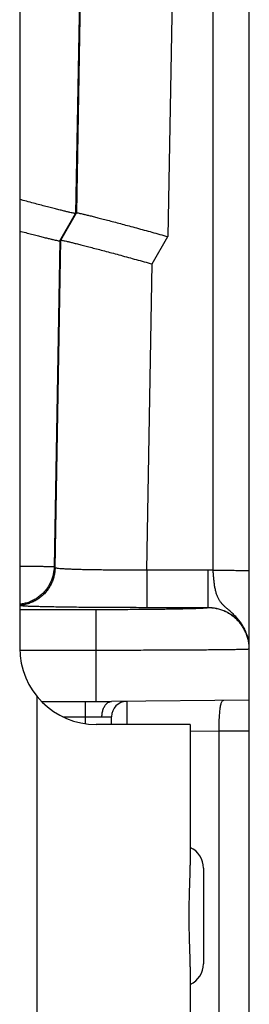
# Model space of a CAD drawing. Header units: inches. Extents: x 0.2 to 16.8, y 0.1 to 10.8.
# Tile 22 of 23: x 9.707 to 9.857, y 8.412 to 9.054. Entities that reach past the tile are written whole.
import ezdxf

# ---------------------------------------------------------------- set-up
doc = ezdxf.new("R2010")
doc.units = ezdxf.units.IN
doc.header["$LTSCALE"] = 0.935
doc.header["$MEASUREMENT"] = 0
doc.layers.get('0').update_dxf_attribs({"linetype": 'CONTINUOUS'})

msp = doc.modelspace()

# ---------------------------------------------------------------- linework, layer by layer
at = {"color": 7, "linetype": 'CONTINUOUS'}
for p, q in [((9.83295, 8.69495), (9.83295, 10.31826)), ((9.85657, 8.64347), (9.85657, 10.29464)), ((9.76625, 10.25441), (9.74309, 8.9278)), ((9.76669, 10.24459), (9.74371, 8.92825)), ((9.82667, 10.24457), (9.80343, 8.91273)), ((9.70657, 9.28526), (9.70657, 8.64426)), ((9.73278, 8.90994), (9.74309, 8.9278)), ((9.7334, 8.91039), (9.74371, 8.92825)), ((9.74371, 8.92825), (9.74309, 8.9278)), ((9.73278, 8.90994), (9.72907, 8.69714)), ((9.72967, 8.69651), (9.7334, 8.91039)), ((9.7334, 8.91039), (9.73278, 8.90994)), ((9.79311, 8.89486), (9.80343, 8.91273)), ((9.78963, 8.69506), (9.79311, 8.89486)), ((9.72967, 8.69651), (9.72907, 8.69714)), ((9.82957, 8.69506), (9.78963, 8.69506)), ((9.78963, 8.69506), (9.78963, 8.6705)), ((9.82957, 8.69506), (9.82957, 8.67041)), ((9.82957, 8.6705), (9.78963, 8.6705)), ((9.75657, 8.66914), (9.70657, 8.66914)), ((9.75657, 8.60926), (9.75657, 8.66914)), ((9.75657, 8.64261), (9.70664, 8.64261)), ((9.85657, 7.63533), (9.85657, 8.64342)), ((9.71799, 8.32607), (9.71799, 8.61245)), ((9.72088, 8.60926), (9.76657, 8.60926)), ((9.74957, 8.5948), (9.74957, 8.60926)), ((9.85657, 8.61004), (9.76657, 8.60926)), ((9.73484, 8.59926), (9.7603, 8.59926)), ((9.81799, 8.59426), (9.75657, 8.59426)), ((9.76657, 8.59426), (9.76657, 8.59935)), ((9.81799, 8.59426), (9.81799, 8.50249)), ((9.83657, 8.58987), (9.81799, 8.58971)), ((9.85657, 8.58987), (9.83657, 8.58987)), ((9.83657, 8.58987), (9.83657, 8.32865)), ((9.82657, 8.50047), (9.82657, 8.43805)), ((9.81799, 8.43603), (9.81799, 8.34426))]:
    msp.add_line(p, q, dxfattribs=at)
for centre, radius, start, end in [((9.75657, 8.64426), 0.05, 180, 270), ((9.77657, 8.59935), 0.01, 90.5, 179.99986), ((9.81157, 8.50047), 0.015, 0, 64.60652), ((9.81157, 8.43805), 0.015, 295.39348, 360)]:
    msp.add_arc(centre, radius, start, end, dxfattribs=at)
for points, knots in [([(9.74309, 8.9278), (9.74301, 8.92774), (9.74262, 8.92784), (9.74193, 8.92791), (9.74076, 8.92818), (9.73921, 8.92851), (9.73723, 8.92899), (9.73486, 8.92956), (9.73211, 8.93025), (9.72899, 8.93105), (9.72552, 8.93194), (9.72173, 8.93293), (9.71763, 8.93401), (9.71327, 8.93518), (9.70955, 8.93617), (9.70729, 8.93678), (9.70657, 8.93698)], [0, 0, 0, 0, 0.008005, 0.027598, 0.058766, 0.101355, 0.155313, 0.220175, 0.295542, 0.381272, 0.476551, 0.580712, 0.693454, 0.813622, 0.94032, 1, 1, 1, 1]), ([(9.74371, 8.92825), (9.7438, 8.92831), (9.74419, 8.92821), (9.74488, 8.92814), (9.74604, 8.92787), (9.7476, 8.92753), (9.74958, 8.92706), (9.75194, 8.92648), (9.7547, 8.9258), (9.75782, 8.925), (9.76129, 8.92411), (9.76508, 8.92311), (9.76917, 8.92203), (9.77354, 8.92087), (9.77814, 8.91964), (9.78295, 8.91834), (9.78792, 8.91699), (9.79302, 8.9156), (9.7982, 8.91417), (9.80168, 8.91321), (9.80343, 8.91273)], [0, 0, 0, 0, 0.004887, 0.016848, 0.035876, 0.061876, 0.094817, 0.134414, 0.180425, 0.232762, 0.290929, 0.354518, 0.423345, 0.496706, 0.574053, 0.655054, 0.738779, 0.824546, 0.911912, 1, 1, 1, 1]), ([(9.70657, 8.91636), (9.70685, 8.91628), (9.7085, 8.91584), (9.71142, 8.91507), (9.71521, 8.91408), (9.71868, 8.91319), (9.7218, 8.91239), (9.72455, 8.9117), (9.72692, 8.91113), (9.72889, 8.91065), (9.73045, 8.91032), (9.73162, 8.91005), (9.73231, 8.90998), (9.7327, 8.90988), (9.73278, 8.90994)], [0, 0, 0, 0, 0.032399, 0.189712, 0.335051, 0.467998, 0.587619, 0.692783, 0.783286, 0.858576, 0.918001, 0.961491, 0.98883, 1, 1, 1, 1]), ([(9.7334, 8.91039), (9.73348, 8.91045), (9.73387, 8.91035), (9.73456, 8.91028), (9.73573, 8.91001), (9.73729, 8.90967), (9.73926, 8.9092), (9.74163, 8.90862), (9.74439, 8.90793), (9.74751, 8.90714), (9.75097, 8.90624), (9.75477, 8.90525), (9.75886, 8.90417), (9.76322, 8.90301), (9.76783, 8.90178), (9.77264, 8.90048), (9.77761, 8.89913), (9.78271, 8.89774), (9.78789, 8.89631), (9.79137, 8.89535), (9.79311, 8.89486)], [0, 0, 0, 0, 0.004887, 0.016848, 0.035876, 0.061876, 0.094817, 0.134414, 0.180425, 0.232762, 0.290929, 0.354518, 0.423345, 0.496706, 0.574053, 0.655054, 0.738779, 0.824546, 0.911912, 1, 1, 1, 1]), ([(9.72907, 8.69714), (9.72896, 8.69716), (9.7286, 8.69715), (9.72785, 8.69718), (9.72666, 8.6972), (9.72503, 8.69723), (9.723, 8.69726), (9.72056, 8.69729), (9.71774, 8.69732), (9.71456, 8.69735), (9.71104, 8.69739), (9.70834, 8.69742), (9.70682, 8.69743), (9.70657, 8.69743)], [0, 0, 0, 0, 0.013886, 0.047549, 0.10074, 0.173046, 0.263896, 0.372572, 0.498219, 0.639866, 0.796466, 0.966947, 1, 1, 1, 1]), ([(9.72907, 8.69714), (9.72905, 8.69621), (9.72891, 8.69437), (9.7284, 8.69164), (9.7276, 8.68898), (9.7265, 8.68643), (9.72513, 8.68402), (9.72349, 8.68177), (9.72162, 8.67972), (9.71954, 8.67788), (9.71726, 8.67629), (9.71482, 8.67496), (9.71225, 8.67391), (9.70958, 8.67315), (9.70767, 8.67283), (9.70666, 8.67272), (9.70657, 8.67271)], [0, 0, 0, 0, 0.07634, 0.152683, 0.229028, 0.305375, 0.381723, 0.458073, 0.534423, 0.610773, 0.687123, 0.763471, 0.839818, 0.916162, 0.992504, 1, 1, 1, 1]), ([(9.72967, 8.69651), (9.72965, 8.69559), (9.72952, 8.69374), (9.72901, 8.69101), (9.7282, 8.68835), (9.7271, 8.6858), (9.72573, 8.68339), (9.7241, 8.68114), (9.72223, 8.67909), (9.72014, 8.67726), (9.71787, 8.67567), (9.71543, 8.67434), (9.71286, 8.67328), (9.71019, 8.67252), (9.70807, 8.67217), (9.70686, 8.67205), (9.70657, 8.67203)], [0, 0, 0, 0, 0.075088, 0.150179, 0.225272, 0.300367, 0.375464, 0.450562, 0.52566, 0.600759, 0.675857, 0.750954, 0.826049, 0.901143, 0.976235, 1, 1, 1, 1]), ([(9.78963, 8.69506), (9.7879, 8.69505), (9.78447, 8.69503), (9.77935, 8.69501), (9.77431, 8.69501), (9.76938, 8.69502), (9.7646, 8.69505), (9.76001, 8.69509), (9.75564, 8.69515), (9.75152, 8.69522), (9.74769, 8.6953), (9.74417, 8.69539), (9.74099, 8.6955), (9.73816, 8.69562), (9.73573, 8.69574), (9.73369, 8.69587), (9.73208, 8.69602), (9.73086, 8.69615), (9.73015, 8.69631), (9.72972, 8.69641), (9.72967, 8.69651)], [0, 0, 0, 0, 0.086134, 0.171609, 0.255794, 0.338069, 0.417819, 0.494457, 0.567416, 0.636156, 0.700169, 0.75898, 0.812152, 0.859293, 0.900052, 0.934132, 0.961285, 0.981328, 0.99417, 1, 1, 1, 1]), ([(9.83295, 8.69495), (9.83257, 8.69497), (9.83182, 8.69502), (9.83069, 8.69505), (9.82994, 8.69506), (9.82957, 8.69506)], [0, 0, 0, 0, 0.33319, 0.66649, 1, 1, 1, 1]), ([(9.85642, 8.64637), (9.85641, 8.64645), (9.8563, 8.64755), (9.85595, 8.64967), (9.85511, 8.65269), (9.85393, 8.65568), (9.85238, 8.65862), (9.85048, 8.66145), (9.84829, 8.66407), (9.84602, 8.66637), (9.84386, 8.66833), (9.84195, 8.66997), (9.84034, 8.67138), (9.839, 8.67274), (9.83781, 8.67412), (9.83676, 8.67566), (9.83586, 8.67743), (9.83509, 8.67946), (9.83449, 8.68175), (9.83401, 8.68421), (9.83364, 8.6868), (9.83336, 8.68946), (9.83312, 8.69219), (9.833, 8.69402), (9.83295, 8.69495)], [0, 0, 0, 0, 0.004335, 0.059511, 0.114988, 0.171847, 0.231038, 0.292678, 0.354433, 0.413352, 0.466126, 0.510529, 0.547846, 0.580943, 0.612819, 0.645384, 0.680472, 0.719089, 0.761459, 0.806714, 0.853473, 0.901383, 0.950289, 1, 1, 1, 1]), ([(9.83295, 8.69495), (9.83383, 8.69495), (9.83558, 8.69495), (9.83818, 8.69494), (9.84071, 8.69493), (9.84315, 8.69491), (9.84546, 8.69489), (9.84761, 8.69486), (9.84958, 8.69483), (9.85134, 8.6948), (9.85286, 8.69476), (9.85415, 8.69473), (9.85513, 8.69467), (9.85592, 8.69466), (9.85626, 8.69457), (9.85657, 8.69459), (9.85657, 8.69454)], [0, 0, 0, 0, 0.111896, 0.222389, 0.330086, 0.433634, 0.531731, 0.623143, 0.706723, 0.781419, 0.846294, 0.900535, 0.943463, 0.974547, 0.993419, 1, 1, 1, 1]), ([(9.78963, 8.6705), (9.78733, 8.6705), (9.78273, 8.6705), (9.77587, 8.67052), (9.76907, 8.67054), (9.76241, 8.67058), (9.75593, 8.67062), (9.74969, 8.67067), (9.74371, 8.67073), (9.73804, 8.6708), (9.73271, 8.67088), (9.72777, 8.67096), (9.72324, 8.67106), (9.71915, 8.67115), (9.71554, 8.67125), (9.71242, 8.67136), (9.70981, 8.67147), (9.70793, 8.67158), (9.70689, 8.67164), (9.70657, 8.67166)], [0, 0, 0, 0, 0.083036, 0.165943, 0.247985, 0.328425, 0.40657, 0.481897, 0.553987, 0.622405, 0.686673, 0.746357, 0.801045, 0.850349, 0.893962, 0.931616, 0.963077, 0.988118, 1, 1, 1, 1]), ([(9.82957, 8.67041), (9.82957, 8.67033), (9.82908, 8.6703), (9.82848, 8.67016), (9.82717, 8.67009), (9.82549, 8.66999), (9.82329, 8.66989), (9.82064, 8.6698), (9.81756, 8.66971), (9.81405, 8.66963), (9.81015, 8.66955), (9.80589, 8.66947), (9.80128, 8.6694), (9.79637, 8.66934), (9.79118, 8.66929), (9.78576, 8.66924), (9.78013, 8.66921), (9.77435, 8.66918), (9.76846, 8.66915), (9.76252, 8.66914), (9.75855, 8.66914), (9.75657, 8.66914)], [0, 0, 0, 0, 0.003636, 0.013787, 0.030684, 0.054268, 0.084368, 0.120739, 0.163089, 0.211157, 0.264684, 0.323276, 0.386484, 0.453859, 0.524975, 0.59942, 0.676697, 0.756123, 0.836977, 0.918523, 1, 1, 1, 1]), ([(9.85657, 8.64347), (9.85657, 8.64442), (9.85647, 8.64631), (9.85602, 8.64911), (9.85529, 8.65185), (9.85427, 8.6545), (9.85298, 8.65703), (9.85144, 8.65941), (9.84965, 8.66161), (9.84765, 8.66361), (9.84545, 8.66539), (9.84308, 8.66693), (9.84056, 8.66821), (9.83792, 8.66923), (9.83519, 8.66996), (9.83239, 8.6704), (9.83051, 8.6705), (9.82957, 8.6705)], [0, 0, 0, 0, 0.066781, 0.133588, 0.200394, 0.267184, 0.333953, 0.400701, 0.467413, 0.534042, 0.600596, 0.667124, 0.733678, 0.80027, 0.866857, 0.933432, 1, 1, 1, 1]), ([(9.85657, 8.64347), (9.85657, 8.6444), (9.85647, 8.64626), (9.85603, 8.64904), (9.85529, 8.65178), (9.85428, 8.65442), (9.85299, 8.65694), (9.85145, 8.65931), (9.84967, 8.66151), (9.84767, 8.66352), (9.84547, 8.6653), (9.84309, 8.66684), (9.84057, 8.66812), (9.83793, 8.66914), (9.83519, 8.66987), (9.8324, 8.67031), (9.83051, 8.67041), (9.82957, 8.67041)], [0, 0, 0, 0, 0.065452, 0.132201, 0.198949, 0.265699, 0.332449, 0.3992, 0.465952, 0.532705, 0.599459, 0.666215, 0.732971, 0.799727, 0.866485, 0.933242, 1, 1, 1, 1]), ([(9.85626, 8.64335), (9.85584, 8.6434), (9.85522, 8.64322), (9.85356, 8.64325), (9.85148, 8.64315), (9.84875, 8.64311), (9.84547, 8.64305), (9.84164, 8.64299), (9.83729, 8.64294), (9.83245, 8.64289), (9.82714, 8.64285), (9.82139, 8.6428), (9.81525, 8.64277), (9.80874, 8.64273), (9.8019, 8.6427), (9.79478, 8.64267), (9.78743, 8.64265), (9.77988, 8.64264), (9.77219, 8.64262), (9.7644, 8.64262), (9.75919, 8.64261), (9.75657, 8.64261)], [0, 0, 0, 0, 0.009299, 0.024708, 0.046129, 0.073425, 0.106423, 0.144913, 0.188647, 0.237348, 0.29072, 0.348454, 0.41022, 0.475655, 0.544352, 0.615881, 0.689796, 0.765642, 0.842952, 0.921243, 1, 1, 1, 1]), ([(9.76027, 8.59926), (9.76029, 8.59969), (9.76034, 8.60056), (9.7605, 8.60184), (9.76076, 8.60308), (9.76112, 8.60425), (9.76158, 8.60534), (9.76212, 8.60632), (9.76273, 8.60719), (9.76341, 8.60792), (9.76415, 8.60851), (9.76493, 8.60894), (9.76574, 8.6092), (9.76629, 8.60926), (9.76657, 8.60926)], [0, 0, 0, 0, 0.101039, 0.201009, 0.298998, 0.394046, 0.485322, 0.57217, 0.654169, 0.731188, 0.80345, 0.871583, 0.936631, 1, 1, 1, 1]), ([(9.77648, 8.60935), (9.77648, 8.6093), (9.77648, 8.60914), (9.77648, 8.60876), (9.77649, 8.60814), (9.77649, 8.60729), (9.77649, 8.6062), (9.7765, 8.60491), (9.77651, 8.60342), (9.77651, 8.60175), (9.77652, 8.59993), (9.77653, 8.59798), (9.77654, 8.59607), (9.77654, 8.59482), (9.77655, 8.59426)], [0, 0, 0, 0, 0.008352, 0.033305, 0.074542, 0.131547, 0.203599, 0.289788, 0.389008, 0.499925, 0.621074, 0.75096, 0.88803, 1, 1, 1, 1]), ([(9.83997, 8.6099), (9.83976, 8.6099), (9.83934, 8.60982), (9.83879, 8.60941), (9.83836, 8.60876), (9.83801, 8.6079), (9.83771, 8.60682), (9.83745, 8.60553), (9.83724, 8.60404), (9.83706, 8.60237), (9.83692, 8.60054), (9.8368, 8.59858), (9.83671, 8.5965), (9.83664, 8.59434), (9.83659, 8.59212), (9.83657, 8.59062), (9.83657, 8.58987)], [0, 0, 0, 0, 0.029139, 0.059052, 0.094475, 0.138141, 0.191116, 0.253535, 0.325008, 0.404829, 0.492076, 0.585698, 0.684557, 0.787428, 0.893021, 1, 1, 1, 1]), ([(9.7603, 8.59926), (9.76076, 8.59927), (9.76164, 8.59928), (9.76288, 8.59929), (9.76396, 8.59931), (9.76486, 8.59932), (9.76557, 8.59933), (9.76608, 8.59934), (9.76639, 8.59934), (9.76653, 8.59935), (9.76657, 8.59935)], [0, 0, 0, 0, 0.222505, 0.420865, 0.593186, 0.737164, 0.851097, 0.933479, 0.983319, 1, 1, 1, 1]), ([(9.81799, 8.43603), (9.81799, 8.4373), (9.81796, 8.43993), (9.81785, 8.44399), (9.8177, 8.44828), (9.81755, 8.45276), (9.81742, 8.45738), (9.81732, 8.46209), (9.81726, 8.46686), (9.81726, 8.47165), (9.81732, 8.47642), (9.81742, 8.48114), (9.81755, 8.48576), (9.8177, 8.49024), (9.81785, 8.49453), (9.81796, 8.49859), (9.81799, 8.50122), (9.81799, 8.50249)], [0, 0, 0, 0, 0.057174, 0.11851, 0.183387, 0.251036, 0.320796, 0.391919, 0.463907, 0.536099, 0.608087, 0.679207, 0.74897, 0.816612, 0.881494, 0.942826, 1, 1, 1, 1])]:
    msp.add_open_spline(points, degree=3, knots=knots, dxfattribs=at)
for points in [[(9.85657, 8.64347), (9.85657, 8.64444), (9.85652, 8.6454), (9.85642, 8.64637)], [(9.85657, 8.64342), (9.85657, 8.64331), (9.8564, 8.64334), (9.85626, 8.64335)], [(9.85657, 8.64342), (9.85657, 8.64344), (9.85657, 8.64345), (9.85657, 8.64347)]]:
    msp.add_open_spline(points, degree=3, dxfattribs=at)

doc.saveas('drawing.dxf')
